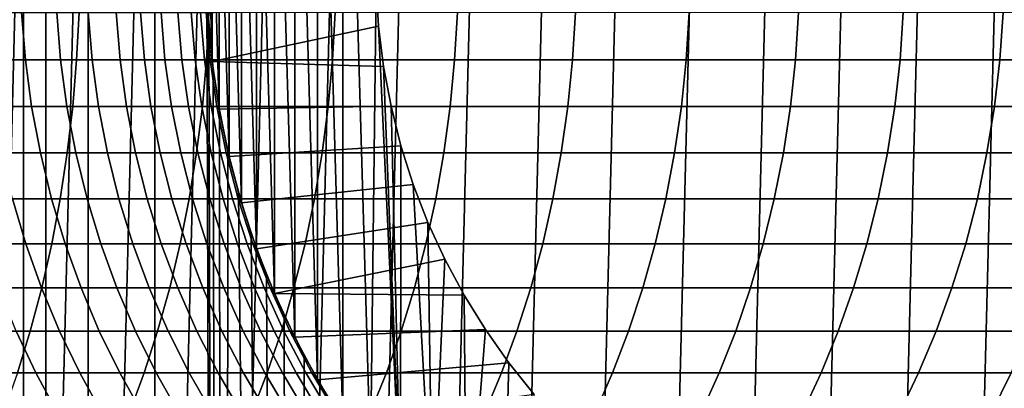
# Model space of a CAD drawing. Header units: metres. Extents: x -244 to 24, y -123 to 0.
# Tile 117 of 146: x -15 to 0, y -35 to -30. Entities that reach past the tile are written whole.
import ezdxf

# ---------------------------------------------------------------- set-up
doc = ezdxf.new("R2010")
doc.units = ezdxf.units.M
doc.layers.add('solid_10_231_103_000', color=7, linetype='CONTINUOUS')

msp = doc.modelspace()

# ---------------------------------------------------------------- linework, layer by layer
at = {"layer": 'solid_10_231_103_000'}
for points in [[(-15.549629, -107, 17.619848), (-14.652022, -107, 18.37303), (-14.652011, -1, 18.373039), (-15.549617, -1, 17.619858)], [(-14.652022, -107, 18.37303), (-13.717988, -107, 19.080534), (-13.717977, -1, 19.080544), (-14.652011, -1, 18.373039)], [(-13.717988, -107, 19.080534), (-12.749847, -107, 19.740602), (-12.749837, -1, 19.74061), (-13.717977, -1, 19.080544)], [(-11.996308, -29.298454, 20.20739), (-12.749837, -1, 19.74061), (-12.749847, -107, 19.740602), (-11.75001, -107, 20.351591)], [(-3.33126, -50.246326, -100), (-2.225581, -6.612873, -100), (-1.114764, -6.528271, -100), (-2.225581, -50.387127, -100)], [(-2.225581, -50.387127, -100), (-1.114764, -6.528271, -100), (0, -6.5, -100), (-1.114764, -50.471729, -100)], [(-1.114764, -50.471729, -100), (0, -6.5, -100), (1.114764, -6.528271, -100), (0, -50.5, -100)], [(-4.428752, -50.049606, -100), (-3.33126, -6.753675, -100), (-2.225581, -6.612873, -100), (-3.33126, -50.246326, -100)], [(-5.514266, -49.79771, -100), (-4.428752, -6.950395, -100), (-3.33126, -6.753675, -100), (-4.428752, -50.049606, -100)], [(-6.585739, -49.491138, -100), (-5.514266, -7.202288, -100), (-4.428752, -6.950395, -100), (-5.514266, -49.79771, -100)], [(-7.640936, -49.130447, -100), (-6.585739, -7.508861, -100), (-5.514266, -7.202288, -100), (-6.585739, -49.491138, -100)], [(-8.67577, -48.717091, -100), (-7.640936, -7.869552, -100), (-6.585739, -7.508861, -100), (-7.640936, -49.130447, -100)], [(-9.688375, -48.251839, -100), (-8.67577, -8.282908, -100), (-7.640936, -7.869552, -100), (-8.67577, -48.717091, -100)], [(-10.67689, -47.73547, -100), (-9.688375, -8.74816, -100), (-8.67577, -8.282908, -100), (-9.688375, -48.251839, -100)], [(-11.637176, -47.170189, -100), (-10.67689, -9.264529, -100), (-9.688375, -8.74816, -100), (-10.67689, -47.73547, -100)], [(-12.567601, -46.556995, -100), (-11.637176, -9.82981, -100), (-10.67689, -9.264529, -100), (-11.637176, -47.170189, -100)], [(-13.466587, -45.896851, -100), (-12.567601, -10.443006, -100), (-11.637176, -9.82981, -100), (-12.567601, -46.556995, -100)], [(-14.330184, -45.192684, -100), (-13.466587, -11.103148, -100), (-12.567601, -10.443006, -100), (-13.466587, -45.896851, -100)], [(-14.330184, -45.192684, -100), (-14.330184, -11.807316, -100), (-13.466587, -11.103148, -100)], [(-15.157004, -44.445679, -100), (-15.157004, -12.554319, -100), (-14.330184, -11.807316, -100)], [(-14.330184, -45.192684, -100), (-15.157004, -44.445679, -100), (-14.330184, -11.807316, -100)], [(-9.545475, -29.294027, 30.5), (-9.62541, -21.834017, 30.5), (-10.025874, -22.405924, 30.5), (-9.62541, -36.165981, 30.5)], [(-10.025874, -35.594078, 30.5), (-10.025874, -22.405924, 30.5), (-10.392338, -23.000078, 30.5)], [(-9.62541, -36.165981, 30.5), (-10.025874, -22.405924, 30.5), (-10.025874, -35.594078, 30.5)], [(-10.392338, -34.999924, 30.5), (-10.392338, -23.000078, 30.5), (-10.723551, -23.614353, 30.5)], [(-10.025874, -35.594078, 30.5), (-10.392338, -23.000078, 30.5), (-10.392338, -34.999924, 30.5)], [(-10.723551, -34.385647, 30.5), (-10.723551, -23.614353, 30.5), (-11.018566, -24.246983, 30.5)], [(-10.392338, -34.999924, 30.5), (-10.723551, -23.614353, 30.5), (-10.723551, -34.385647, 30.5)], [(-11.018566, -33.753017, 30.5), (-11.018566, -24.246983, 30.5), (-11.276342, -24.895863, 30.5)], [(-10.723551, -34.385647, 30.5), (-11.018566, -24.246983, 30.5), (-11.018566, -33.753017, 30.5)], [(-11.276342, -33.104137, 30.5), (-11.276342, -24.895863, 30.5), (-11.495858, -25.558355, 30.5)], [(-11.018566, -33.753017, 30.5), (-11.276342, -24.895863, 30.5), (-11.276342, -33.104137, 30.5)], [(-11.495858, -32.441647, 30.5), (-11.495858, -25.558355, 30.5), (-11.676509, -26.232506, 30.5)], [(-11.276342, -33.104137, 30.5), (-11.495858, -25.558355, 30.5), (-11.495858, -32.441647, 30.5)], [(-11.676509, -31.767494, 30.5), (-11.676509, -26.232506, 30.5), (-11.817706, -26.916307, 30.5)], [(-11.495858, -32.441647, 30.5), (-11.676509, -26.232506, 30.5), (-11.676509, -31.767494, 30.5)], [(-11.817706, -31.083693, 30.5), (-11.817706, -26.916307, 30.5), (-11.918854, -27.606937, 30.5)], [(-11.676509, -31.767494, 30.5), (-11.817706, -26.916307, 30.5), (-11.817706, -31.083693, 30.5)], [(-11.918854, -30.393063, 30.5), (-11.918854, -27.606937, 30.5), (-11.979683, -28.302166, 30.5)], [(-11.817706, -31.083693, 30.5), (-11.918854, -27.606937, 30.5), (-11.918854, -30.393063, 30.5)], [(-11.918854, -30.393063, 30.5), (-11.979683, -28.302166, 30.5), (-11.979683, -29.697834, 30.5)], [(-11.966486, -29.896288, 20.225063), (-11.996308, -29.298454, 20.20739), (-11.75001, -107, 20.351591)], [(-11.918854, -30.393063, 30.5), (-11.979683, -29.697834, 30.5), (-11.996308, -29.298454, 20.20739), (-11.966486, -29.896288, 20.225063)], [(-11.918827, -30.39323, 30.75), (-11.979724, -29.697411, 30.75), (-9.545468, -29.294144, 30.75), (-9.509251, -29.881224, 30.75)], [(-9.509231, -29.881197, 30.5), (-9.545475, -29.294027, 30.5), (-9.62541, -36.165981, 30.5), (-9.192543, -36.713421, 30.5)], [(-9.509251, -29.881224, 30.75), (-9.545468, -29.294144, 30.75), (-9.545475, -29.294027, 30.5), (-9.509231, -29.881197, 30.5)], [(-15.784658, -29.685066, 212.438217), (-15.817035, -30.367897, 212.389313), (-13.883986, -30.367897, 211.056122), (-13.84978, -29.685066, 211.103775)], [(-15.186771, -30.367897, 176.18454), (-15.240392, -29.685066, 176.160782), (-14.681371, -29.685066, 174.831787), (-14.626889, -30.367897, 174.8535)], [(-14.626889, -30.367897, 174.8535), (-14.681371, -29.685066, 174.831787), (-14.173141, -29.685066, 173.482544), (-14.117875, -30.367897, 173.502182)], [(-14.117875, -30.367897, 173.502182), (-14.173141, -29.685066, 173.482544), (-13.716434, -29.685066, 172.115021), (-13.660463, -30.367897, 172.132538)], [(-13.84978, -29.685066, 211.103775), (-13.883986, -30.367897, 211.056122), (-12.002877, -30.367897, 209.65062), (-11.966888, -29.685066, 209.69693)], [(-13.660463, -30.367897, 172.132538), (-13.716434, -29.685066, 172.115021), (-13.311905, -29.685066, 170.731155), (-13.25531, -30.367897, 170.746536)], [(-13.25531, -30.367897, 170.746536), (-13.311905, -29.685066, 170.731155), (-12.960136, -29.685066, 169.332947), (-12.902999, -30.367897, 169.346176)], [(-12.902999, -30.367897, 169.346176), (-12.960136, -29.685066, 169.332947), (-12.661634, -29.685066, 167.922409), (-12.604036, -30.367897, 167.933456)], [(-12.604036, -30.367897, 167.933456), (-12.661634, -29.685066, 167.922409), (-12.416827, -29.685066, 166.501556), (-12.358852, -30.367897, 166.510422)], [(-12.358852, -30.367897, 166.510422), (-12.416827, -29.685066, 166.501556), (-12.226068, -29.685066, 165.072449), (-12.167799, -30.367897, 165.079117)], [(-12.167799, -30.367897, 165.079117), (-12.226068, -29.685066, 165.072449), (-12.089631, -29.685066, 163.637146), (-12.031151, -30.367897, 163.641586)], [(-12.031151, -30.367897, 163.641586), (-12.089631, -29.685066, 163.637146), (-12.007712, -29.685066, 162.197693), (-11.949106, -30.367897, 162.199921)], [(-12.007712, -29.685066, 162.197693), (-11.979698, -29.697739, 160.757614), (-11.91886, -30.393114, 160.757614), (-11.949106, -30.367897, 162.199921)], [(-11.966888, -29.685066, 209.69693), (-12.002877, -30.367897, 209.65062), (-10.17641, -30.367897, 208.174789), (-10.138691, -29.685066, 208.219696)], [(-11.91886, -30.393114, 160.757614), (-11.979698, -29.697739, 160.757614), (-11.979724, -29.697411, 30.75), (-11.918827, -30.39323, 30.75)], [(-10.138691, -29.685066, 208.219696), (-10.17641, -30.367897, 208.174789), (-8.407212, -30.367897, 206.630783), (-8.367818, -29.685066, 206.674225)], [(-8.367818, -29.685066, 206.674225), (-8.407212, -30.367897, 206.630783), (-6.697829, -30.367897, 205.020798), (-6.656816, -29.685066, 205.062714)], [(-6.656816, -29.685066, 205.062714), (-6.697829, -30.367897, 205.020798), (-5.050717, -30.367897, 203.347153), (-5.008143, -29.685066, 203.387497)], [(-5.008143, -29.685066, 203.387497), (-5.050717, -30.367897, 203.347153), (-3.468246, -30.367897, 201.612274), (-3.424174, -29.685066, 201.65097)], [(-3.424174, -29.685066, 201.65097), (-3.468246, -30.367897, 201.612274), (-1.952691, -30.367897, 199.818634), (-1.907184, -29.685066, 199.855621)], [(-1.907184, -29.685066, 199.855621), (-1.952691, -30.367897, 199.818634), (-0.506232, -30.367897, 197.968826), (-0.459355, -29.685066, 198.004059)], [(-0.459355, -29.685066, 198.004059), (-0.506232, -30.367897, 197.968826), (0.869051, -30.367897, 196.065506), (0.91723, -29.685066, 196.098938)], [(-11.906573, -30.494408, 20.260393), (-11.966486, -29.896288, 20.225063), (-11.75001, -107, 20.351591)], [(-11.918854, -30.393063, 30.5), (-11.966486, -29.896288, 20.225063), (-11.906573, -30.494408, 20.260393)], [(-11.918827, -30.39323, 30.75), (-9.509251, -29.881224, 30.75), (-9.436972, -30.464893, 30.75)], [(-9.436972, -30.464893, 30.75), (-9.509251, -29.881224, 30.75), (-9.509231, -29.881197, 30.5), (-9.436975, -30.464937, 30.5)], [(-9.436975, -30.464937, 30.5), (-9.509231, -29.881197, 30.5), (-9.192543, -36.713421, 30.5)], [(-15.817035, -30.367897, 212.389313), (-15.870877, -31.046267, 212.307983), (-13.940874, -31.046267, 210.976898), (-13.883986, -30.367897, 211.056122)], [(-15.0976, -31.046267, 176.224045), (-15.186771, -30.367897, 176.18454), (-14.626889, -30.367897, 174.8535), (-14.536283, -31.046267, 174.889603)], [(-14.536283, -31.046267, 174.889603), (-14.626889, -30.367897, 174.8535), (-14.117875, -30.367897, 173.502182), (-14.025966, -31.046267, 173.534821)], [(-14.025966, -31.046267, 173.534821), (-14.117875, -30.367897, 173.502182), (-13.660463, -30.367897, 172.132538), (-13.567382, -31.046267, 172.161667)], [(-13.883986, -30.367897, 211.056122), (-13.940874, -31.046267, 210.976898), (-12.062727, -31.046267, 209.573608), (-12.002877, -30.367897, 209.65062)], [(-13.567382, -31.046267, 172.161667), (-13.660463, -30.367897, 172.132538), (-13.25531, -30.367897, 170.746536), (-13.161191, -31.046267, 170.772125)], [(-13.161191, -31.046267, 170.772125), (-13.25531, -30.367897, 170.746536), (-12.902999, -30.367897, 169.346176), (-12.807978, -31.046267, 169.368164)], [(-12.807978, -31.046267, 169.368164), (-12.902999, -30.367897, 169.346176), (-12.604036, -30.367897, 167.933456), (-12.508249, -31.046267, 167.951843)], [(-12.508249, -31.046267, 167.951843), (-12.604036, -30.367897, 167.933456), (-12.358852, -30.367897, 166.510422), (-12.262437, -31.046267, 166.525162)], [(-12.262437, -31.046267, 166.525162), (-12.358852, -30.367897, 166.510422), (-12.167799, -30.367897, 165.079117), (-12.070894, -31.046267, 165.090179)], [(-12.070894, -31.046267, 165.090179), (-12.167799, -30.367897, 165.079117), (-12.031151, -30.367897, 163.641586), (-11.933897, -31.046267, 163.648972)], [(-12.002877, -30.367897, 209.65062), (-12.062727, -31.046267, 209.573608), (-10.239137, -31.046267, 208.100098), (-10.17641, -30.367897, 208.174789)], [(-11.933897, -31.046267, 163.648972), (-12.031151, -30.367897, 163.641586), (-11.949106, -30.367897, 162.199921), (-11.851641, -31.046267, 162.203613)], [(-11.949106, -30.367897, 162.199921), (-11.91886, -30.393114, 160.757614), (-11.817693, -31.083778, 160.757614), (-11.851641, -31.046267, 162.203613)], [(-10.17641, -30.367897, 208.174789), (-10.239137, -31.046267, 208.100098), (-8.472726, -31.046267, 206.558517), (-8.407212, -30.367897, 206.630783)], [(-8.407212, -30.367897, 206.630783), (-8.472726, -31.046267, 206.558517), (-6.766035, -31.046267, 204.951065), (-6.697829, -30.367897, 205.020798)], [(-6.697829, -30.367897, 205.020798), (-6.766035, -31.046267, 204.951065), (-5.121518, -31.046267, 203.280075), (-5.050717, -30.367897, 203.347153)], [(-5.050717, -30.367897, 203.347153), (-5.121518, -31.046267, 203.280075), (-3.541539, -31.046267, 201.547913), (-3.468246, -30.367897, 201.612274)], [(-3.468246, -30.367897, 201.612274), (-3.541539, -31.046267, 201.547913), (-2.028372, -31.046267, 199.757111), (-1.952691, -30.367897, 199.818634)], [(-1.952691, -30.367897, 199.818634), (-2.028372, -31.046267, 199.757111), (-0.584191, -31.046267, 197.910202), (-0.506232, -30.367897, 197.968826)], [(-0.506232, -30.367897, 197.968826), (-0.584191, -31.046267, 197.910202), (0.788925, -31.046267, 196.009888), (0.869051, -30.367897, 196.065506)], [(-11.91886, -30.393114, 160.757614), (-11.918827, -30.39323, 30.75), (-11.817624, -31.084146, 30.75), (-11.817693, -31.083778, 160.757614)], [(-11.918854, -30.393063, 30.5), (-11.906573, -30.494408, 20.260393), (-11.816252, -31.092184, 20.313202), (-11.817706, -31.083693, 30.5)], [(-11.817624, -31.084146, 30.75), (-11.918827, -30.39323, 30.75), (-9.436972, -30.464893, 30.75), (-9.328908, -31.043003, 30.75)], [(-11.816252, -31.092184, 20.313202), (-11.906573, -30.494408, 20.260393), (-11.75001, -107, 20.351591)], [(-9.328908, -31.043003, 30.75), (-9.436972, -30.464893, 30.75), (-9.436975, -30.464937, 30.5), (-9.328923, -31.042971, 30.5)], [(-9.328923, -31.042971, 30.5), (-9.436975, -30.464937, 30.5), (-9.192543, -36.713421, 30.5)], [(-15.870877, -31.046267, 212.307983), (-15.946011, -31.71796, 212.194504), (-14.020257, -31.71796, 210.866348), (-13.940874, -31.046267, 210.976898)], [(-14.973167, -31.71796, 176.27919), (-15.0976, -31.046267, 176.224045), (-14.536283, -31.046267, 174.889603), (-14.409849, -31.71796, 174.939987)], [(-14.409849, -31.71796, 174.939987), (-14.536283, -31.046267, 174.889603), (-14.025966, -31.046267, 173.534821), (-13.897713, -31.71796, 173.580383)], [(-13.897713, -31.71796, 173.580383), (-14.025966, -31.046267, 173.534821), (-13.567382, -31.046267, 172.161667), (-13.437493, -31.71796, 172.202332)], [(-13.940874, -31.046267, 210.976898), (-14.020257, -31.71796, 210.866348), (-12.146244, -31.71796, 209.466141), (-12.062727, -31.046267, 209.573608)], [(-13.437493, -31.71796, 172.202332), (-13.567382, -31.046267, 172.161667), (-13.161191, -31.046267, 170.772125), (-13.029855, -31.71796, 170.807831)], [(-13.029855, -31.71796, 170.807831), (-13.161191, -31.046267, 170.772125), (-12.807978, -31.046267, 169.368164), (-12.675382, -31.71796, 169.398865)], [(-12.675382, -31.71796, 169.398865), (-12.807978, -31.046267, 169.368164), (-12.508249, -31.046267, 167.951843), (-12.374585, -31.71796, 167.977478)], [(-12.374585, -31.71796, 167.977478), (-12.508249, -31.046267, 167.951843), (-12.262437, -31.046267, 166.525162), (-12.127896, -31.71796, 166.545715)], [(-12.127896, -31.71796, 166.545715), (-12.262437, -31.046267, 166.525162), (-12.070894, -31.046267, 165.090179), (-11.935671, -31.71796, 165.105621)], [(-12.062727, -31.046267, 209.573608), (-12.146244, -31.71796, 209.466141), (-10.326669, -31.71796, 207.99588), (-10.239137, -31.046267, 208.100098)], [(-11.935671, -31.71796, 165.105621), (-12.070894, -31.046267, 165.090179), (-11.933897, -31.046267, 163.648972), (-11.798184, -31.71796, 163.659286)], [(-11.798184, -31.71796, 163.659286), (-11.933897, -31.046267, 163.648972), (-11.851641, -31.046267, 162.203613), (-11.715635, -31.71796, 162.208771)], [(-11.851641, -31.046267, 162.203613), (-11.817693, -31.083778, 160.757614), (-11.676538, -31.767391, 160.757614), (-11.715635, -31.71796, 162.208771)], [(-11.817706, -31.083693, 30.5), (-11.816252, -31.092184, 20.313202), (-11.69451, -31.690424, 20.383533)], [(-11.817706, -31.083693, 30.5), (-11.69451, -31.690424, 20.383533), (-11.540641, -32.288269, 20.471043), (-11.676509, -31.767494, 30.5)], [(-11.817693, -31.083778, 160.757614), (-11.817624, -31.084146, 30.75), (-11.676549, -31.767363, 30.75), (-11.676538, -31.767391, 160.757614)], [(-11.676549, -31.767363, 30.75), (-11.817624, -31.084146, 30.75), (-9.328908, -31.043003, 30.75), (-9.18545, -31.613426, 30.75)], [(-11.69451, -31.690424, 20.383533), (-11.816252, -31.092184, 20.313202), (-11.75001, -107, 20.351591)], [(-10.239137, -31.046267, 208.100098), (-10.326669, -31.71796, 207.99588), (-8.564147, -31.71796, 206.457687), (-8.472726, -31.046267, 206.558517)], [(-9.18538, -31.613579, 30.5), (-9.328923, -31.042971, 30.5), (-9.192543, -36.713421, 30.5)], [(-9.18545, -31.613426, 30.75), (-9.328908, -31.043003, 30.75), (-9.328923, -31.042971, 30.5), (-9.18538, -31.613579, 30.5)], [(-8.472726, -31.046267, 206.558517), (-8.564147, -31.71796, 206.457687), (-6.861212, -31.71796, 204.85379), (-6.766035, -31.046267, 204.951065)], [(-6.766035, -31.046267, 204.951065), (-6.861212, -31.71796, 204.85379), (-5.220315, -31.71796, 203.186462), (-5.121518, -31.046267, 203.280075)], [(-5.121518, -31.046267, 203.280075), (-5.220315, -31.71796, 203.186462), (-3.643815, -31.71796, 201.458115), (-3.541539, -31.046267, 201.547913)], [(-3.541539, -31.046267, 201.547913), (-3.643815, -31.71796, 201.458115), (-2.133979, -31.71796, 199.671249), (-2.028372, -31.046267, 199.757111)], [(-2.028372, -31.046267, 199.757111), (-2.133979, -31.71796, 199.671249), (-0.692978, -31.71796, 197.828415), (-0.584191, -31.046267, 197.910202)], [(-0.584191, -31.046267, 197.910202), (-0.692978, -31.71796, 197.828415), (0.677116, -31.71796, 195.932281), (0.788925, -31.046267, 196.009888)], [(-11.496026, -32.441116, 30.75), (-11.676549, -31.767363, 30.75), (-9.18545, -31.613426, 30.75), (-9.00711, -32.17403, 30.75)], [(-9.007114, -32.174019, 30.5), (-9.18538, -31.613579, 30.5), (-9.192543, -36.713421, 30.5), (-8.72855, -37.234825, 30.5)], [(-9.18545, -31.613426, 30.75), (-9.18538, -31.613579, 30.5), (-9.007114, -32.174019, 30.5), (-9.00711, -32.17403, 30.75)], [(-15.946011, -31.71796, 212.194504), (-16.042191, -32.380791, 212.049225), (-14.121875, -32.380791, 210.724823), (-14.020257, -31.71796, 210.866348)], [(-14.813879, -32.380791, 176.349777), (-14.973167, -31.71796, 176.27919), (-14.409849, -31.71796, 174.939987), (-14.247999, -32.380791, 175.004471)], [(-14.247999, -32.380791, 175.004471), (-14.409849, -31.71796, 174.939987), (-13.897713, -31.71796, 173.580383), (-13.733533, -32.380791, 173.638687)], [(-14.020257, -31.71796, 210.866348), (-14.121875, -32.380791, 210.724823), (-12.253156, -32.380791, 209.328568), (-12.146244, -31.71796, 209.466141)], [(-13.733533, -32.380791, 173.638687), (-13.897713, -31.71796, 173.580383), (-13.437493, -31.71796, 172.202332), (-13.271221, -32.380791, 172.254379)], [(-13.271221, -32.380791, 172.254379), (-13.437493, -31.71796, 172.202332), (-13.029855, -31.71796, 170.807831), (-12.861729, -32.380791, 170.853531)], [(-12.861729, -32.380791, 170.853531), (-13.029855, -31.71796, 170.807831), (-12.675382, -31.71796, 169.398865), (-12.505644, -32.380791, 169.438171)], [(-12.505644, -32.380791, 169.438171), (-12.675382, -31.71796, 169.398865), (-12.374585, -31.71796, 167.977478), (-12.203479, -32.380791, 168.010315)], [(-12.203479, -32.380791, 168.010315), (-12.374585, -31.71796, 167.977478), (-12.127896, -31.71796, 166.545715), (-11.955668, -32.380791, 166.572037)], [(-12.146244, -31.71796, 209.466141), (-12.253156, -32.380791, 209.328568), (-10.438719, -32.380791, 207.862473), (-10.326669, -31.71796, 207.99588)], [(-11.955668, -32.380791, 166.572037), (-12.127896, -31.71796, 166.545715), (-11.935671, -31.71796, 165.105621), (-11.762568, -32.380791, 165.125397)], [(-11.762568, -32.380791, 165.125397), (-11.935671, -31.71796, 165.105621), (-11.798184, -31.71796, 163.659286), (-11.624457, -32.380791, 163.672485)], [(-11.624457, -32.380791, 163.672485), (-11.798184, -31.71796, 163.659286), (-11.715635, -31.71796, 162.208771), (-11.541533, -32.380791, 162.215363)], [(-11.540641, -32.288269, 20.471043), (-11.69451, -31.690424, 20.383533), (-11.75001, -107, 20.351591), (-10.720959, -107, 20.911983)], [(-11.715635, -31.71796, 162.208771), (-11.676538, -31.767391, 160.757614), (-11.495874, -32.441639, 160.757614), (-11.541533, -32.380791, 162.215363)], [(-11.495874, -32.441639, 160.757614), (-11.676538, -31.767391, 160.757614), (-11.676549, -31.767363, 30.75), (-11.496026, -32.441116, 30.75)], [(-11.676509, -31.767494, 30.5), (-11.540641, -32.288269, 20.471043), (-11.353823, -32.884819, 20.575245), (-11.495858, -32.441647, 30.5)], [(-10.326669, -31.71796, 207.99588), (-10.438719, -32.380791, 207.862473), (-8.681175, -32.380791, 206.328613), (-8.564147, -31.71796, 206.457687)], [(-8.564147, -31.71796, 206.457687), (-8.681175, -32.380791, 206.328613), (-6.98305, -32.380791, 204.729248), (-6.861212, -31.71796, 204.85379)], [(-6.861212, -31.71796, 204.85379), (-6.98305, -32.380791, 204.729248), (-5.346788, -32.380791, 203.06662), (-5.220315, -31.71796, 203.186462)], [(-5.220315, -31.71796, 203.186462), (-5.346788, -32.380791, 203.06662), (-3.77474, -32.380791, 201.34317), (-3.643815, -31.71796, 201.458115)], [(-3.643815, -31.71796, 201.458115), (-3.77474, -32.380791, 201.34317), (-2.269168, -32.380791, 199.56134), (-2.133979, -31.71796, 199.671249)], [(-2.133979, -31.71796, 199.671249), (-2.269168, -32.380791, 199.56134), (-0.832237, -32.380791, 197.723724), (-0.692978, -31.71796, 197.828415)], [(-0.692978, -31.71796, 197.828415), (-0.832237, -32.380791, 197.723724), (0.533987, -32.380791, 195.832932), (0.677116, -31.71796, 195.932281)], [(-11.276225, -33.104465, 30.75), (-11.496026, -32.441116, 30.75), (-9.00711, -32.17403, 30.75), (-8.794618, -32.722511, 30.75)], [(-8.794699, -32.722336, 30.5), (-9.007114, -32.174019, 30.5), (-8.72855, -37.234825, 30.5)], [(-8.794618, -32.722511, 30.75), (-9.00711, -32.17403, 30.75), (-9.007114, -32.174019, 30.5), (-8.794699, -32.722336, 30.5)], [(-16.042191, -32.380791, 212.049225), (-16.159101, -33.032593, 211.872635), (-14.245399, -33.032593, 210.552795), (-14.121875, -32.380791, 210.724823)], [(-15.240128, -33.032593, 177.765732), (-15.430359, -32.380791, 177.672653), (-14.813879, -32.380791, 176.349777), (-14.620255, -33.032593, 176.435577)], [(-14.620255, -33.032593, 176.435577), (-14.813879, -32.380791, 176.349777), (-14.247999, -32.380791, 175.004471), (-14.051261, -33.032593, 175.08287)], [(-14.051261, -33.032593, 175.08287), (-14.247999, -32.380791, 175.004471), (-13.733533, -32.380791, 173.638687), (-13.533964, -33.032593, 173.709579)], [(-14.121875, -32.380791, 210.724823), (-14.245399, -33.032593, 210.552795), (-12.383112, -33.032593, 209.161346), (-12.253156, -32.380791, 209.328568)], [(-13.533964, -33.032593, 173.709579), (-13.733533, -32.380791, 173.638687), (-13.271221, -32.380791, 172.254379), (-13.069108, -33.032593, 172.317642)], [(-13.069108, -33.032593, 172.317642), (-13.271221, -32.380791, 172.254379), (-12.861729, -32.380791, 170.853531), (-12.657362, -33.032593, 170.909088)], [(-12.657362, -33.032593, 170.909088), (-12.861729, -32.380791, 170.853531), (-12.505644, -32.380791, 169.438171), (-12.299318, -33.032593, 169.485931)], [(-12.299318, -33.032593, 169.485931), (-12.505644, -32.380791, 169.438171), (-12.203479, -32.380791, 168.010315), (-11.99549, -33.032593, 168.050232)], [(-12.253156, -32.380791, 209.328568), (-12.383112, -33.032593, 209.161346), (-10.574923, -33.032593, 207.700287), (-10.438719, -32.380791, 207.862473)], [(-11.99549, -33.032593, 168.050232), (-12.203479, -32.380791, 168.010315), (-11.955668, -32.380791, 166.572037), (-11.746316, -33.032593, 166.604034)], [(-11.746316, -33.032593, 166.604034), (-11.955668, -32.380791, 166.572037), (-11.762568, -32.380791, 165.125397), (-11.552154, -33.032593, 165.149429)], [(-11.552154, -33.032593, 165.149429), (-11.762568, -32.380791, 165.125397), (-11.624457, -32.380791, 163.672485), (-11.413282, -33.032593, 163.688522)], [(-11.413282, -33.032593, 163.688522), (-11.624457, -32.380791, 163.672485), (-11.541533, -32.380791, 162.215363), (-11.329902, -33.032593, 162.223389)], [(-11.541533, -32.380791, 162.215363), (-11.495874, -32.441639, 160.757614), (-11.276312, -33.10424, 160.757614), (-11.329902, -33.032593, 162.223389)], [(-11.353823, -32.884819, 20.575245), (-11.540641, -32.288269, 20.471043), (-10.720959, -107, 20.911983)], [(-10.438719, -32.380791, 207.862473), (-10.574923, -33.032593, 207.700287), (-8.823429, -33.032593, 206.171722), (-8.681175, -32.380791, 206.328613)], [(-8.681175, -32.380791, 206.328613), (-8.823429, -33.032593, 206.171722), (-7.131151, -33.032593, 204.57785), (-6.98305, -32.380791, 204.729248)], [(-6.98305, -32.380791, 204.729248), (-7.131151, -33.032593, 204.57785), (-5.500522, -33.032593, 202.920959), (-5.346788, -32.380791, 203.06662)], [(-5.346788, -32.380791, 203.06662), (-5.500522, -33.032593, 202.920959), (-3.933887, -33.032593, 201.203445), (-3.77474, -32.380791, 201.34317)], [(-3.77474, -32.380791, 201.34317), (-3.933887, -33.032593, 201.203445), (-2.433498, -33.032593, 199.42775), (-2.269168, -32.380791, 199.56134)], [(-2.269168, -32.380791, 199.56134), (-2.433498, -33.032593, 199.42775), (-1.001514, -33.032593, 197.596451), (-0.832237, -32.380791, 197.723724)], [(-0.832237, -32.380791, 197.723724), (-1.001514, -33.032593, 197.596451), (0.360006, -33.032593, 195.712173), (0.533987, -32.380791, 195.832932)], [(-11.276312, -33.10424, 160.757614), (-11.495874, -32.441639, 160.757614), (-11.496026, -32.441116, 30.75), (-11.276225, -33.104465, 30.75)], [(-11.495858, -32.441647, 30.5), (-11.353823, -32.884819, 20.575245), (-11.132957, -33.47847, 20.695585), (-11.276342, -33.104137, 30.5)], [(-11.018386, -33.753414, 30.75), (-11.276225, -33.104465, 30.75), (-8.794618, -32.722511, 30.75), (-8.548798, -33.256805, 30.75)], [(-8.548714, -33.256943, 30.5), (-8.794699, -32.722336, 30.5), (-8.72855, -37.234825, 30.5)], [(-8.548798, -33.256805, 30.75), (-8.794618, -32.722511, 30.75), (-8.794699, -32.722336, 30.5), (-8.548714, -33.256943, 30.5)], [(-11.132957, -33.47847, 20.695585), (-11.353823, -32.884819, 20.575245), (-10.720959, -107, 20.911983)], [(-16.159101, -33.032593, 211.872635), (-16.296364, -33.671242, 211.665298), (-14.390423, -33.671242, 210.350815), (-14.245399, -33.032593, 210.552795)], [(-15.016782, -33.671242, 177.875015), (-15.240128, -33.032593, 177.765732), (-14.620255, -33.032593, 176.435577), (-14.392926, -33.671242, 176.536316)], [(-14.392926, -33.671242, 176.536316), (-14.620255, -33.032593, 176.435577), (-14.051261, -33.032593, 175.08287), (-13.820276, -33.671242, 175.174927)], [(-14.245399, -33.032593, 210.552795), (-14.390423, -33.671242, 210.350815), (-12.53569, -33.671242, 208.965012), (-12.383112, -33.032593, 209.161346)], [(-13.820276, -33.671242, 175.174927), (-14.051261, -33.032593, 175.08287), (-13.533964, -33.032593, 173.709579), (-13.299656, -33.671242, 173.792786)], [(-13.299656, -33.671242, 173.792786), (-13.533964, -33.032593, 173.709579), (-13.069108, -33.032593, 172.317642), (-12.831814, -33.671242, 172.391922)], [(-12.831814, -33.671242, 172.391922), (-13.069108, -33.032593, 172.317642), (-12.657362, -33.032593, 170.909088), (-12.417421, -33.671242, 170.974319)], [(-12.417421, -33.671242, 170.974319), (-12.657362, -33.032593, 170.909088), (-12.299318, -33.032593, 169.485931), (-12.057076, -33.671242, 169.542023)], [(-12.383112, -33.032593, 209.161346), (-12.53569, -33.671242, 208.965012), (-10.734836, -33.671242, 207.509888), (-10.574923, -33.032593, 207.700287)], [(-12.057076, -33.671242, 169.542023), (-12.299318, -33.032593, 169.485931), (-11.99549, -33.032593, 168.050232), (-11.751297, -33.671242, 168.097092)], [(-11.751297, -33.671242, 168.097092), (-11.99549, -33.032593, 168.050232), (-11.746316, -33.032593, 166.604034), (-11.500522, -33.671242, 166.641602)], [(-11.500522, -33.671242, 166.641602), (-11.746316, -33.032593, 166.604034), (-11.552154, -33.032593, 165.149429), (-11.305112, -33.671242, 165.177658)], [(-11.305112, -33.671242, 165.177658), (-11.552154, -33.032593, 165.149429), (-11.413282, -33.032593, 163.688522), (-11.165348, -33.671242, 163.707352)], [(-11.165348, -33.671242, 163.707352), (-11.413282, -33.032593, 163.688522), (-11.329902, -33.032593, 162.223389), (-11.081432, -33.671242, 162.232803)], [(-11.329902, -33.032593, 162.223389), (-11.276312, -33.10424, 160.757614), (-11.018593, -33.752956, 160.757614), (-11.081432, -33.671242, 162.232803)], [(-10.574923, -33.032593, 207.700287), (-10.734836, -33.671242, 207.509888), (-8.990446, -33.671242, 205.987518), (-8.823429, -33.032593, 206.171722)], [(-8.823429, -33.032593, 206.171722), (-8.990446, -33.671242, 205.987518), (-7.305032, -33.671242, 204.400116), (-7.131151, -33.032593, 204.57785)], [(-7.131151, -33.032593, 204.57785), (-7.305032, -33.671242, 204.400116), (-5.681017, -33.671242, 202.749939), (-5.500522, -33.032593, 202.920959)], [(-5.500522, -33.032593, 202.920959), (-5.681017, -33.671242, 202.749939), (-4.120736, -33.671242, 201.039383), (-3.933887, -33.032593, 201.203445)], [(-3.933887, -33.032593, 201.203445), (-4.120736, -33.671242, 201.039383), (-2.626434, -33.671242, 199.270905), (-2.433498, -33.032593, 199.42775)], [(-2.433498, -33.032593, 199.42775), (-2.626434, -33.671242, 199.270905), (-1.200258, -33.671242, 197.447021), (-1.001514, -33.032593, 197.596451)], [(-1.001514, -33.032593, 197.596451), (-1.200258, -33.671242, 197.447021), (0.15574, -33.671242, 195.570389), (0.360006, -33.032593, 195.712173)], [(-11.276342, -33.104137, 30.5), (-11.132957, -33.47847, 20.695585), (-10.87743, -34.067589, 20.831022), (-11.018566, -33.753017, 30.5)], [(-11.276312, -33.10424, 160.757614), (-11.276225, -33.104465, 30.75), (-11.018386, -33.753414, 30.75), (-11.018593, -33.752956, 160.757614)], [(-11.018386, -33.753414, 30.75), (-8.548798, -33.256805, 30.75), (-8.270564, -33.774952, 30.75)], [(-8.27053, -33.775021, 30.5), (-8.548714, -33.256943, 30.5), (-8.72855, -37.234825, 30.5), (-8.234824, -37.72855, 30.5)], [(-8.548798, -33.256805, 30.75), (-8.548714, -33.256943, 30.5), (-8.27053, -33.775021, 30.5), (-8.270564, -33.774952, 30.75)], [(-10.87743, -34.067589, 20.831022), (-11.132957, -33.47847, 20.695585), (-10.720959, -107, 20.911983)], [(-16.296364, -33.671242, 211.665298), (-16.453529, -34.294655, 211.427917), (-14.556477, -34.294655, 210.119553), (-14.390423, -33.671242, 210.350815)], [(-14.761051, -34.294655, 178.000153), (-15.016782, -33.671242, 177.875015), (-14.392926, -33.671242, 176.536316), (-14.132635, -34.294655, 176.651657)], [(-14.390423, -33.671242, 210.350815), (-14.556477, -34.294655, 210.119553), (-12.710393, -34.294655, 208.740219), (-12.53569, -33.671242, 208.965012)], [(-14.132635, -34.294655, 176.651657), (-14.392926, -33.671242, 176.536316), (-13.820276, -33.671242, 175.174927), (-13.555799, -34.294655, 175.280319)], [(-13.555799, -34.294655, 175.280319), (-13.820276, -33.671242, 175.174927), (-13.299656, -33.671242, 173.792786), (-13.031373, -34.294655, 173.888077)], [(-13.031373, -34.294655, 173.888077), (-13.299656, -33.671242, 173.792786), (-12.831814, -33.671242, 172.391922), (-12.56011, -34.294655, 172.476974)], [(-12.56011, -34.294655, 172.476974), (-12.831814, -33.671242, 172.391922), (-12.417421, -33.671242, 170.974319), (-12.14269, -34.294655, 171.048996)], [(-12.53569, -33.671242, 208.965012), (-12.710393, -34.294655, 208.740219), (-10.917935, -34.294655, 207.29187), (-10.734836, -33.671242, 207.509888)], [(-12.14269, -34.294655, 171.048996), (-12.417421, -33.671242, 170.974319), (-12.057076, -33.671242, 169.542023), (-11.779711, -34.294655, 169.606232)], [(-11.779711, -34.294655, 169.606232), (-12.057076, -33.671242, 169.542023), (-11.751297, -33.671242, 168.097092), (-11.471695, -34.294655, 168.150742)], [(-11.471695, -34.294655, 168.150742), (-11.751297, -33.671242, 168.097092), (-11.500522, -33.671242, 166.641602), (-11.219087, -34.294655, 166.684616)], [(-11.219087, -34.294655, 166.684616), (-11.500522, -33.671242, 166.641602), (-11.305112, -33.671242, 165.177658), (-11.022248, -34.294655, 165.209961)], [(-11.022248, -34.294655, 165.209961), (-11.305112, -33.671242, 165.177658), (-11.165348, -33.671242, 163.707352), (-10.881463, -34.294655, 163.728912)], [(-10.881463, -34.294655, 163.728912), (-11.165348, -33.671242, 163.707352), (-11.081432, -33.671242, 162.232803), (-10.796933, -34.294655, 162.243591)], [(-11.081432, -33.671242, 162.232803), (-11.018593, -33.752956, 160.757614), (-10.723592, -34.38559, 160.757614), (-10.796933, -34.294655, 162.243591)], [(-10.734836, -33.671242, 207.509888), (-10.917935, -34.294655, 207.29187), (-9.181681, -34.294655, 205.776611), (-8.990446, -33.671242, 205.987518)], [(-8.990446, -33.671242, 205.987518), (-9.181681, -34.294655, 205.776611), (-7.504126, -34.294655, 204.196594), (-7.305032, -33.671242, 204.400116)], [(-7.305032, -33.671242, 204.400116), (-7.504126, -34.294655, 204.196594), (-5.887684, -34.294655, 202.554123), (-5.681017, -33.671242, 202.749939)], [(-5.681017, -33.671242, 202.749939), (-5.887684, -34.294655, 202.554123), (-4.334679, -34.294655, 200.851547), (-4.120736, -33.671242, 201.039383)], [(-4.120736, -33.671242, 201.039383), (-4.334679, -34.294655, 200.851547), (-2.847344, -34.294655, 199.091309), (-2.626434, -33.671242, 199.270905)], [(-2.626434, -33.671242, 199.270905), (-2.847344, -34.294655, 199.091309), (-1.427819, -34.294655, 197.27594), (-1.200258, -33.671242, 197.447021)], [(-1.200258, -33.671242, 197.447021), (-1.427819, -34.294655, 197.27594), (-0.078144, -34.294655, 195.408051), (0.15574, -33.671242, 195.570389)], [(-10.723592, -34.38559, 160.757614), (-11.018593, -33.752956, 160.757614), (-11.018386, -33.753414, 30.75), (-10.72366, -34.385479, 30.75)], [(-11.018566, -33.753017, 30.5), (-10.87743, -34.067589, 20.831022), (-10.586469, -34.650417, 20.980389), (-10.723551, -34.385647, 30.5)], [(-10.72366, -34.385479, 30.75), (-11.018386, -33.753414, 30.75), (-8.270564, -33.774952, 30.75), (-7.960935, -34.275032, 30.75)], [(-7.960935, -34.275032, 30.75), (-8.270564, -33.774952, 30.75), (-8.27053, -33.775021, 30.5), (-7.960997, -34.27494, 30.5)], [(-7.960997, -34.27494, 30.5), (-8.27053, -33.775021, 30.5), (-8.234824, -37.72855, 30.5)], [(-10.586469, -34.650417, 20.980389), (-10.87743, -34.067589, 20.831022), (-10.720959, -107, 20.911983)], [(-16.453529, -34.294655, 211.427917), (-16.630087, -34.900795, 211.16124), (-14.743017, -34.900795, 209.859772), (-14.556477, -34.294655, 210.119553)], [(-15.158399, -34.900795, 179.475204), (-15.440145, -34.294655, 179.323853), (-14.761051, -34.294655, 178.000153), (-14.47377, -34.900795, 178.140717)], [(-14.47377, -34.900795, 178.140717), (-14.761051, -34.294655, 178.000153), (-14.132635, -34.294655, 176.651657), (-13.840231, -34.900795, 176.781235)], [(-14.556477, -34.294655, 210.119553), (-14.743017, -34.900795, 209.859772), (-12.90665, -34.900795, 208.487686), (-12.710393, -34.294655, 208.740219)], [(-13.840231, -34.900795, 176.781235), (-14.132635, -34.294655, 176.651657), (-13.555799, -34.294655, 175.280319), (-13.258692, -34.900795, 175.398712)], [(-13.258692, -34.900795, 175.398712), (-13.555799, -34.294655, 175.280319), (-13.031373, -34.294655, 173.888077), (-12.72999, -34.900795, 173.995132)], [(-12.72999, -34.900795, 173.995132), (-13.031373, -34.294655, 173.888077), (-12.56011, -34.294655, 172.476974), (-12.254886, -34.900795, 172.57251)], [(-12.710393, -34.294655, 208.740219), (-12.90665, -34.900795, 208.487686), (-11.123626, -34.900795, 207.046967), (-10.917935, -34.294655, 207.29187)], [(-12.254886, -34.900795, 172.57251), (-12.56011, -34.294655, 172.476974), (-12.14269, -34.294655, 171.048996), (-11.834062, -34.900795, 171.132904)], [(-11.834062, -34.900795, 171.132904), (-12.14269, -34.294655, 171.048996), (-11.779711, -34.294655, 169.606232), (-11.468123, -34.900795, 169.678375)], [(-11.468123, -34.900795, 169.678375), (-11.779711, -34.294655, 169.606232), (-11.471695, -34.294655, 168.150742), (-11.157598, -34.900795, 168.211014)], [(-11.157598, -34.900795, 168.211014), (-11.471695, -34.294655, 168.150742), (-11.219087, -34.294655, 166.684616), (-10.902929, -34.900795, 166.732925)], [(-10.902929, -34.900795, 166.732925), (-11.219087, -34.294655, 166.684616), (-11.022248, -34.294655, 165.209961), (-10.704487, -34.900795, 165.246262)], [(-10.917935, -34.294655, 207.29187), (-11.123626, -34.900795, 207.046967), (-9.396509, -34.900795, 205.539673), (-9.181681, -34.294655, 205.776611)], [(-10.704487, -34.900795, 165.246262), (-11.022248, -34.294655, 165.209961), (-10.881463, -34.294655, 163.728912), (-10.562553, -34.900795, 163.753143)], [(-10.562553, -34.900795, 163.753143), (-10.881463, -34.294655, 163.728912), (-10.796933, -34.294655, 162.243591), (-10.477335, -34.900795, 162.255707)], [(-10.796933, -34.294655, 162.243591), (-10.723592, -34.38559, 160.757614), (-10.392304, -35, 160.757614), (-10.477335, -34.900795, 162.255707)], [(-10.392529, -34.999577, 30.75), (-10.72366, -34.385479, 30.75), (-7.960935, -34.275032, 30.75), (-7.621043, -34.755188, 30.75)], [(-9.181681, -34.294655, 205.776611), (-9.396509, -34.900795, 205.539673), (-7.727784, -34.900795, 203.967987), (-7.504126, -34.294655, 204.196594)], [(-7.620922, -34.755318, 30.5), (-7.960997, -34.27494, 30.5), (-8.234824, -37.72855, 30.5), (-7.713419, -38.192543, 30.5)], [(-7.621043, -34.755188, 30.75), (-7.960935, -34.275032, 30.75), (-7.960997, -34.27494, 30.5), (-7.620922, -34.755318, 30.5)], [(-7.504126, -34.294655, 204.196594), (-7.727784, -34.900795, 203.967987), (-6.119849, -34.900795, 202.334152), (-5.887684, -34.294655, 202.554123)], [(-5.887684, -34.294655, 202.554123), (-6.119849, -34.900795, 202.334152), (-4.575017, -34.900795, 200.640533), (-4.334679, -34.294655, 200.851547)], [(-4.334679, -34.294655, 200.851547), (-4.575017, -34.900795, 200.640533), (-3.09551, -34.900795, 198.889557), (-2.847344, -34.294655, 199.091309)], [(-2.847344, -34.294655, 199.091309), (-3.09551, -34.900795, 198.889557), (-1.683456, -34.900795, 197.08374), (-1.427819, -34.294655, 197.27594)], [(-1.427819, -34.294655, 197.27594), (-1.683456, -34.900795, 197.08374), (-0.340885, -34.900795, 195.225693), (-0.078144, -34.294655, 195.408051)], [(-10.392304, -35, 160.757614), (-10.723592, -34.38559, 160.757614), (-10.72366, -34.385479, 30.75), (-10.392529, -34.999577, 30.75)], [(-10.723551, -34.385647, 30.5), (-10.586469, -34.650417, 20.980389), (-10.260392, -35.222794, 21.141768), (-10.392338, -34.999924, 30.5)], [(-10.260392, -35.222794, 21.141768), (-10.586469, -34.650417, 20.980389), (-10.720959, -107, 20.911983), (-9.665256, -107, 21.420383)], [(-10.025772, -35.594227, 30.75), (-10.392529, -34.999577, 30.75), (-7.621043, -34.755188, 30.75), (-7.25227, -35.213451, 30.75)], [(-7.2523, -35.213421, 30.5), (-7.620922, -34.755318, 30.5), (-7.713419, -38.192543, 30.5), (-7.165982, -38.625408, 30.5)], [(-7.621043, -34.755188, 30.75), (-7.620922, -34.755318, 30.5), (-7.2523, -35.213421, 30.5), (-7.25227, -35.213451, 30.75)], [(-14.846629, -35.48769, 179.6427), (-15.158399, -34.900795, 179.475204), (-14.47377, -34.900795, 178.140717), (-14.155874, -35.48769, 178.296265)], [(-14.743017, -34.900795, 209.859772), (-14.949436, -35.48769, 209.572281), (-13.12382, -35.48769, 208.208237), (-12.90665, -34.900795, 208.487686)], [(-14.155874, -35.48769, 178.296265), (-14.47377, -34.900795, 178.140717), (-13.840231, -34.900795, 176.781235), (-13.516665, -35.48769, 176.924622)], [(-13.516665, -35.48769, 176.924622), (-13.840231, -34.900795, 176.781235), (-13.258692, -34.900795, 175.398712), (-12.929923, -35.48769, 175.529724)], [(-12.929923, -35.48769, 175.529724), (-13.258692, -34.900795, 175.398712), (-12.72999, -34.900795, 173.995132), (-12.396491, -35.48769, 174.113571)], [(-12.90665, -34.900795, 208.487686), (-13.12382, -35.48769, 208.208237), (-11.351235, -35.48769, 206.775955), (-11.123626, -34.900795, 207.046967)], [(-12.396491, -35.48769, 174.113571), (-12.72999, -34.900795, 173.995132), (-12.254886, -34.900795, 172.57251), (-11.917135, -35.48769, 172.678223)], [(-11.917135, -35.48769, 172.678223), (-12.254886, -34.900795, 172.57251), (-11.834062, -34.900795, 171.132904), (-11.492546, -35.48769, 171.225739)], [(-11.492546, -35.48769, 171.225739), (-11.834062, -34.900795, 171.132904), (-11.468123, -34.900795, 169.678375), (-11.123333, -35.48769, 169.758194)], [(-11.123333, -35.48769, 169.758194), (-11.468123, -34.900795, 169.678375), (-11.157598, -34.900795, 168.211014), (-10.810028, -35.48769, 168.27771)], [(-11.123626, -34.900795, 207.046967), (-11.351235, -35.48769, 206.775955), (-9.634231, -35.48769, 205.277481), (-9.396509, -34.900795, 205.539673)], [(-10.810028, -35.48769, 168.27771), (-11.157598, -34.900795, 168.211014), (-10.902929, -34.900795, 166.732925), (-10.553082, -35.48769, 166.786407)], [(-10.553082, -35.48769, 166.786407), (-10.902929, -34.900795, 166.732925), (-10.704487, -34.900795, 165.246262), (-10.352862, -35.48769, 165.286423)], [(-10.352862, -35.48769, 165.286423), (-10.704487, -34.900795, 165.246262), (-10.562553, -34.900795, 163.753143), (-10.20966, -35.48769, 163.779938)], [(-10.20966, -35.48769, 163.779938), (-10.562553, -34.900795, 163.753143), (-10.477335, -34.900795, 162.255707), (-10.123678, -35.48769, 162.269104)], [(-10.477335, -34.900795, 162.255707), (-10.392304, -35, 160.757614), (-10.025854, -35.594109, 160.757614), (-10.123678, -35.48769, 162.269104)], [(-9.396509, -34.900795, 205.539673), (-9.634231, -35.48769, 205.277481), (-7.975275, -35.48769, 203.714996), (-7.727784, -34.900795, 203.967987)], [(-7.727784, -34.900795, 203.967987), (-7.975275, -35.48769, 203.714996), (-6.376754, -35.48769, 202.090729), (-6.119849, -34.900795, 202.334152)], [(-6.119849, -34.900795, 202.334152), (-6.376754, -35.48769, 202.090729), (-4.840967, -35.48769, 200.407028), (-4.575017, -34.900795, 200.640533)], [(-4.575017, -34.900795, 200.640533), (-4.840967, -35.48769, 200.407028), (-3.370122, -35.48769, 198.666306), (-3.09551, -34.900795, 198.889557)], [(-3.09551, -34.900795, 198.889557), (-3.370122, -35.48769, 198.666306), (-1.966335, -35.48769, 196.871063), (-1.683456, -34.900795, 197.08374)], [(-1.683456, -34.900795, 197.08374), (-1.966335, -35.48769, 196.871063), (-0.631624, -35.48769, 195.023895), (-0.340885, -34.900795, 195.225693)], [(-0.340885, -34.900795, 195.225693), (-0.631624, -35.48769, 195.023895), (0.632091, -35.48769, 193.127441), (0.930273, -34.900795, 193.318069)], [(-10.025854, -35.594109, 160.757614), (-10.392304, -35, 160.757614), (-10.392529, -34.999577, 30.75), (-10.025772, -35.594227, 30.75)], [(-10.392338, -34.999924, 30.5), (-10.260392, -35.222794, 21.141768), (-9.89959, -35.78215, 21.313097), (-10.025874, -35.594078, 30.5)]]:
    msp.add_3dface(points, dxfattribs=at)

doc.saveas('drawing.dxf')
